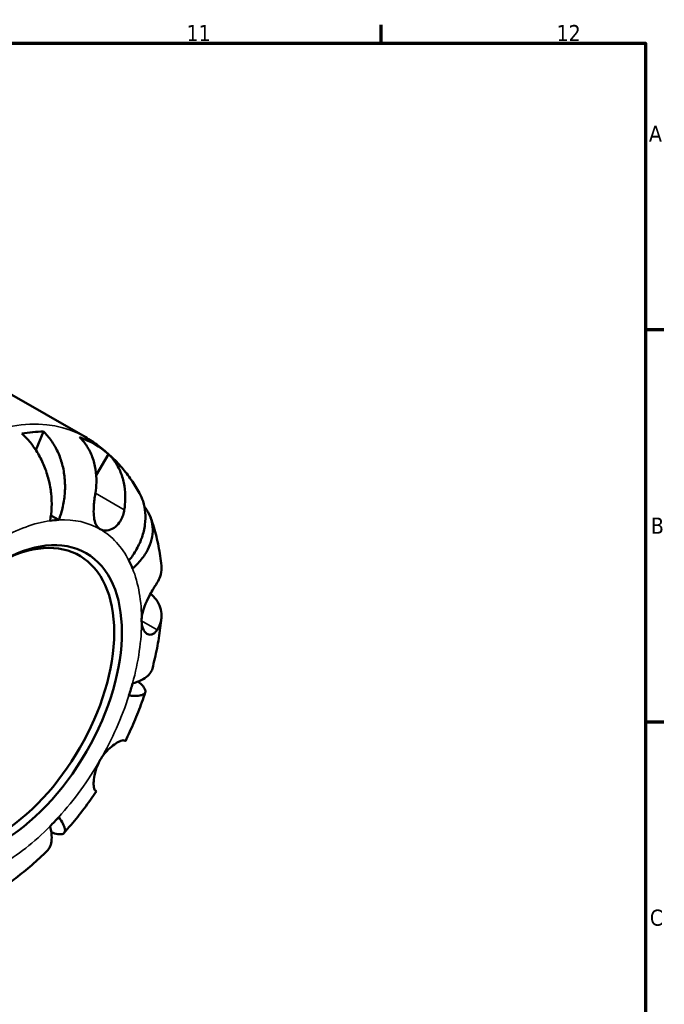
# Model space of a CAD drawing. Header units: millimetres. Extents: x 0 to 905, y -151 to 594.
# Tile 10 of 10: x 702 to 825, y 392 to 578. Entities that reach past the tile are written whole.
import ezdxf

# ---------------------------------------------------------------- set-up
doc = ezdxf.new("R2010")
doc.units = ezdxf.units.MM
for name, color, linetype, lineweight in [('Border (ANSI)', 7, 'Continuous', 70), ('Visible (ANSI)', 7, 'Continuous', 50), ('Visible Narrow (ANSI)', 7, 'Continuous', 35)]:
    doc.layers.add(name, color=color, linetype=linetype, lineweight=lineweight)
doc.styles.add('Note Text (ANSI)', font='tahoma.ttf')

# ---------------------------------------------------------------- blocks, each defined once
blk = doc.blocks.new('Borders Default Border')
at = {"layer": 'Border (ANSI)'}
for p, q in [((770.92, 574), (770.92, 577.45)), ((821, 519.75), (824.45, 519.75)), ((821, 445.5), (824.45, 445.5))]:
    blk.add_line(p, q, dxfattribs=at)
at = {"layer": 'Border (ANSI)', "flags": 128}
blk.add_lwpolyline([(20, 20), (20, 574), (821, 574), (821, 20), (20, 20)], dxfattribs=at)
at = {"layer": 'Border (ANSI)', "color": 230, "true_color": 0xff0080, "attachment_point": 7, "style": 'Note Text (ANSI)'}
for s, insert, char_height in [('11', (734.04, 574.4), 3.048), ('12', (804.13, 574.4), 3.048), ('A', (821.63, 555.35), 3.05), ('B', (821.99, 481.1), 3.05), ('C', (821.8, 406.8), 3.05)]:
    blk.add_mtext(s, dxfattribs=dict(at, insert=insert, char_height=char_height))

msp = doc.modelspace()

# ---------------------------------------------------------------- linework, layer by layer
at = {"layer": 'Visible (ANSI)'}
for p, q in [((700.0513, 507.9275), (714.8211, 499.4221)), ((705.5375, 496.8945), (706.942, 500.4601)), ((719.263, 496.1932), (716.9444, 492.1773)), ((709.8544, 483.7163), (708.3735, 484.5692))]:
    msp.add_line(p, q, dxfattribs=at)
for centre, major_axis, start_param, end_param in [((691.0584, 453.6774), (25.562, 44.3892), 0.32950566, 0.45202509), ((691.0584, 453.6774), (25.562, 44.3892), 6.1740637, 6.3884395), ((698.8083, 449.2145), (18.8634, 32.7569), 0.35742586, 0.42410488), ((698.08, 449.6339), (15.7195, 27.2974), 2.37041658, 7.05436138), ((698.8083, 449.2145), (18.8634, 32.7569), 5.85521301, 5.92189203), ((698.8083, 449.2145), (18.8634, 32.7569), 5.06981484, 5.13649386), ((698.8083, 449.2145), (18.8634, 32.7569), 4.28441668, 4.3510957)]:
    msp.add_ellipse(centre, major_axis=major_axis, ratio=0.57809312, start_param=start_param, end_param=end_param, dxfattribs=at)
msp.add_ellipse((698.8083, 449.2145), major_axis=(-16.2335, -28.19), ratio=0.57809312, dxfattribs=at)
for points, knots in [([(708.2081, 483.5567), (708.3588, 484.317), (708.4642, 485.1815), (708.5314, 486.9549), (708.493, 487.8638), (708.3122, 489.5308), (708.1535, 490.4424), (707.7007, 492.2346), (707.4067, 493.1152), (706.7729, 494.6733), (706.3752, 495.4945), (705.4732, 497.0352), (704.969, 497.7548), (703.9927, 498.9533), (703.4339, 499.5444), (702.8447, 500.0628)], [6.10802104, 6.10802104, 6.10802104, 6.10802104, 6.36331006, 6.36331006, 6.61859908, 6.61859908, 6.87295366, 6.87295366, 7.12730824, 7.12730824, 7.38101515, 7.38101515, 7.63472207, 7.63472207, 7.88143197, 7.88143197, 7.88143197, 7.88143197]), ([(706.942, 500.4601), (707.4986, 499.9385), (708.0081, 499.3426), (708.8682, 498.1328), (709.294, 497.4057), (710.0094, 495.8468), (710.299, 495.0152), (710.7147, 493.4359), (710.8788, 492.5427), (711.0518, 490.7234), (711.0607, 489.7973), (710.9561, 488.1027), (710.8324, 487.178), (710.4342, 485.3725), (710.1598, 484.4917), (709.8544, 483.7163)], [0.25991455, 0.25991455, 0.25991455, 0.25991455, 0.50662445, 0.50662445, 0.76033137, 0.76033137, 1.01403828, 1.01403828, 1.26839286, 1.26839286, 1.52274744, 1.52274744, 1.77803646, 1.77803646, 2.03332548, 2.03332548, 2.03332548, 2.03332548]), ([(716.7889, 488.8156), (716.8926, 489.4583), (716.9584, 490.1339), (716.9988, 491.6787), (716.9361, 492.5421), (716.6904, 494.07), (716.4854, 494.8754), (715.9158, 496.3892), (715.5512, 497.0975), (714.7827, 498.278), (714.3128, 498.8607), (713.783, 499.3734)], [6.70146183, 6.70146183, 6.70146183, 6.70146183, 6.89545958, 6.89545958, 7.15046141, 7.15046141, 7.40424804, 7.40424804, 7.65803468, 7.65803468, 7.90420948, 7.90420948, 7.90420948, 7.90420948]), ([(725.1414, 488.7901), (724.6693, 489.6413), (724.1538, 490.475), (723.0332, 492.0957), (722.4281, 492.8827), (721.1288, 494.3957), (720.4347, 495.1218), (718.9624, 496.4975), (718.1843, 497.1472), (716.5543, 498.3558), (715.7025, 498.9146), (714.8211, 499.4221)], [5.164791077, 5.164791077, 5.164791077, 5.164791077, 5.231777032, 5.231777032, 5.298762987, 5.298762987, 5.365748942, 5.365748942, 5.432734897, 5.432734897, 5.499720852, 5.499720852, 5.499720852, 5.499720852]), ([(719.263, 496.1932), (719.7928, 495.6805), (720.2627, 495.0978), (721.0312, 493.9173), (721.3958, 493.209), (721.9654, 491.6953), (722.1704, 490.8898), (722.4161, 489.3619), (722.4788, 488.4985), (722.4384, 486.9537), (722.3726, 486.2782), (722.2689, 485.6354)], [0.25992066, 0.25992066, 0.25992066, 0.25992066, 0.50609546, 0.50609546, 0.75988209, 0.75988209, 1.01366872, 1.01366872, 1.26867056, 1.26867056, 1.4626683, 1.4626683, 1.4626683, 1.4626683]), ([(717.7083, 481.9502), (717.501, 482.0705), (717.3181, 482.2311), (716.9948, 482.6417), (716.8593, 482.8956), (716.6124, 483.5818), (716.5271, 484.0404), (716.448, 485.0404), (716.4504, 485.5669), (716.5016, 486.5038), (716.5359, 486.8954), (716.6215, 487.6693), (716.6717, 488.0477), (716.7473, 488.553), (716.7678, 488.6849), (716.7889, 488.8156)], [0, 0, 0, 0, 0.124406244, 0.124406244, 0.257375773, 0.257375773, 0.436406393, 0.436406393, 0.606746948, 0.606746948, 0.725474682, 0.725474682, 0.840179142, 0.840179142, 0.881151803, 0.881151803, 0.881151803, 0.881151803]), ([(723.1477, 476.0019), (723.6661, 476.6536), (724.1733, 477.3993), (725.0273, 478.9403), (725.374, 479.7356), (725.8718, 481.2021), (726.0692, 482.0084), (726.2814, 483.6042), (726.2962, 484.3936), (726.1806, 485.7987), (726.0399, 486.5439), (725.6327, 487.7958), (725.4015, 488.3185), (725.141, 488.7899)], [6.10802066, 6.10802066, 6.10802066, 6.10802066, 6.36330968, 6.36330968, 6.6185987, 6.6185987, 6.87295328, 6.87295328, 7.12730785, 7.12730785, 7.38101477, 7.38101477, 7.57790656, 7.57790656, 7.57790656, 7.57790656]), ([(722.2689, 485.6354), (722.2425, 485.4721), (722.2105, 485.3107), (722.0887, 484.7986), (721.9766, 484.4597), (721.6885, 483.8015), (721.5104, 483.4883), (721.0166, 482.8071), (720.6805, 482.4793), (719.8792, 481.9314), (719.4136, 481.757), (718.5031, 481.6553), (718.0707, 481.7399), (717.7083, 481.9502)], [-0.88258817, -0.88258817, -0.88258817, -0.88258817, -0.831318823, -0.831318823, -0.717511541, -0.717511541, -0.596637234, -0.596637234, -0.425370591, -0.425370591, -0.217449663, -0.217449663, 0, 0, 0, 0]), ([(726.0852, 486.191), (726.2564, 485.9787), (726.4114, 485.7643), (726.8787, 485.0401), (727.164, 484.4475), (727.5452, 483.209), (727.6411, 482.563), (727.6665, 481.3579), (727.5979, 480.6878), (727.2697, 479.3487), (727.0103, 478.6798), (726.3943, 477.4753), (725.9804, 476.8288), (724.9893, 475.5916), (724.4121, 475.0009), (723.8296, 474.4912)], [0.40159341, 0.40159341, 0.40159341, 0.40159341, 0.50662445, 0.50662445, 0.76033137, 0.76033137, 1.01403828, 1.01403828, 1.26839286, 1.26839286, 1.52274744, 1.52274744, 1.77803646, 1.77803646, 2.03332548, 2.03332548, 2.03332548, 2.03332548]), ([(729.3002, 475.0404), (729.235, 475.6599), (729.1566, 476.2776), (728.9721, 477.5086), (728.8659, 478.122), (728.6246, 479.3438), (728.4895, 479.9521), (728.1886, 481.1627), (728.023, 481.765), (727.6596, 482.9624), (727.4619, 483.5574), (727.2474, 484.1481)], [4.82660203, 4.82660203, 4.82660203, 4.82660203, 4.870608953, 4.870608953, 4.914615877, 4.914615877, 4.9586228, 4.9586228, 5.002629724, 5.002629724, 5.046636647, 5.046636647, 5.046636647, 5.046636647]), ([(728.4925, 471.8476), (728.7223, 472.211), (728.9162, 472.6029), (729.2379, 473.5242), (729.3238, 474.0587), (729.3258, 474.708), (729.3174, 474.8728), (729.2995, 475.0404)], [6.701463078, 6.701463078, 6.701463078, 6.701463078, 6.89546082, 6.89546082, 7.150462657, 7.150462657, 7.233759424, 7.233759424, 7.233759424, 7.233759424]), ([(725.537, 464.6065), (725.537, 465.0029), (725.5829, 465.4235), (725.7683, 466.3389), (725.9158, 466.8312), (726.3439, 467.9795), (726.6465, 468.6233), (727.1768, 469.6386), (727.3907, 470.0204), (727.7556, 470.6483), (727.9075, 470.9019), (728.2018, 471.3843), (728.342, 471.6093), (728.4776, 471.824), (728.485, 471.8358), (728.4925, 471.8476)], [-3.806963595, -3.806963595, -3.806963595, -3.806963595, -3.661495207, -3.661495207, -3.500910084, -3.500910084, -3.287615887, -3.287615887, -3.146788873, -3.146788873, -3.039652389, -3.039652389, -2.927129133, -2.927129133, -2.920524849, -2.920524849, -2.920524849, -2.920524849]), ([(727.254, 469.7708), (727.6665, 469.3895), (728.0169, 468.9913), (728.6133, 468.1596), (728.8884, 467.6494), (729.2452, 466.6071), (729.3269, 466.075), (729.3238, 465.0983), (729.2379, 464.5639), (728.9162, 463.6425), (728.7223, 463.2507), (728.4925, 462.8873)], [0.29107764, 0.29107764, 0.29107764, 0.29107764, 0.50609546, 0.50609546, 0.75988209, 0.75988209, 1.01366872, 1.01366872, 1.26867056, 1.26867056, 1.4626683, 1.4626683, 1.4626683, 1.4626683]), ([(728.4925, 462.8873), (728.4209, 462.7741), (728.3454, 462.6699), (728.1342, 462.418), (727.9927, 462.2889), (727.6783, 462.0829), (727.5052, 462.0146), (727.0645, 461.95), (726.7988, 462.0089), (726.2629, 462.3417), (726.0096, 462.6499), (725.6402, 463.4859), (725.537, 464.0149), (725.537, 464.6065)], [-0.876449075, -0.876449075, -0.876449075, -0.876449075, -0.814632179, -0.814632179, -0.7114626, -0.7114626, -0.59653466, -0.59653466, -0.423338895, -0.423338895, -0.217099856, -0.217099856, 0, 0, 0, 0]), ([(727.5797, 455.5546), (727.7459, 456.1937), (727.9023, 456.8337), (728.1949, 458.1146), (728.3312, 458.7556), (728.5831, 460.0379), (728.6987, 460.6793), (728.9088, 461.9619), (729.0032, 462.6032), (729.1703, 463.8851), (729.243, 464.5257), (729.3044, 465.1658)], [4.372512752, 4.372512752, 4.372512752, 4.372512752, 4.417102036, 4.417102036, 4.461691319, 4.461691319, 4.506280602, 4.506280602, 4.550869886, 4.550869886, 4.595459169, 4.595459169, 4.595459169, 4.595459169]), ([(723.8296, 452.7554), (724.4121, 452.9167), (724.9893, 453.1269), (725.9804, 453.6188), (726.3943, 453.9006), (727.0103, 454.4624), (727.2697, 454.7939), (727.4953, 455.2814), (727.5434, 455.4176), (727.5788, 455.5547)], [6.108020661, 6.108020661, 6.108020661, 6.108020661, 6.363309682, 6.363309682, 6.618598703, 6.618598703, 6.872953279, 6.872953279, 6.968301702, 6.968301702, 6.968301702, 6.968301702]), ([(724.8885, 453.1079), (724.8953, 453.1023), (724.902, 453.0967), (725.2636, 452.7938), (725.5814, 452.4871), (726.0399, 451.9288), (726.1806, 451.6772), (726.2962, 451.2669), (726.2814, 451.0705), (726.0692, 450.7515), (725.8718, 450.6289), (725.374, 450.4653), (725.0273, 450.4095), (724.1733, 450.3792), (723.6661, 450.4048), (723.1477, 450.4593)], [0.50184216, 0.50184216, 0.50184216, 0.50184216, 0.50662445, 0.50662445, 0.76033137, 0.76033137, 1.01403828, 1.01403828, 1.26839286, 1.26839286, 1.52274744, 1.52274744, 1.77803646, 1.77803646, 2.03332548, 2.03332548, 2.03332548, 2.03332548]), ([(722.4607, 441.8163), (722.7545, 442.4183), (723.0403, 443.0236), (723.5955, 444.24), (723.8649, 444.8511), (724.3869, 446.0784), (724.6395, 446.6947), (725.1274, 447.9316), (725.3628, 448.5522), (725.8159, 449.7973), (726.0336, 450.4217), (726.2423, 451.0476)], [4.047042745, 4.047042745, 4.047042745, 4.047042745, 4.091093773, 4.091093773, 4.135144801, 4.135144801, 4.17919583, 4.17919583, 4.223246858, 4.223246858, 4.267297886, 4.267297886, 4.267297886, 4.267297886]), ([(717.7083, 438.2464), (717.9157, 438.6055), (718.1461, 438.9497), (718.6586, 439.6186), (718.9412, 439.9379), (719.6211, 440.6149), (720.0189, 440.9425), (720.7515, 441.4554), (721.0809, 441.642), (721.5588, 441.8573), (721.7291, 441.9154), (722.0069, 441.9757), (722.115, 441.9794), (722.2231, 441.9537), (722.2478, 441.944), (722.2689, 441.9316)], [0, 0, 0, 0, 0.124406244, 0.124406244, 0.257375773, 0.257375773, 0.436406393, 0.436406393, 0.606746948, 0.606746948, 0.725474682, 0.725474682, 0.840179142, 0.840179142, 0.881151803, 0.881151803, 0.881151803, 0.881151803]), ([(722.2689, 441.9316), (722.3726, 441.8705), (722.4384, 441.8312), (722.4788, 441.8049), (722.4161, 441.8394), (722.2681, 441.923), (722.2398, 441.9391), (722.2081, 441.9571)], [6.701461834, 6.701461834, 6.701461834, 6.701461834, 6.895459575, 6.895459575, 7.150461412, 7.150461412, 7.202026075, 7.202026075, 7.202026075, 7.202026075]), ([(716.7889, 432.4399), (716.7625, 432.4555), (716.737, 432.4781), (716.6584, 432.5743), (716.6098, 432.6762), (716.5267, 432.9623), (716.4938, 433.1495), (716.4484, 433.695), (716.4508, 434.0853), (716.5494, 435.0689), (716.665, 435.6739), (717.0611, 436.9548), (717.3459, 437.6187), (717.7083, 438.2464)], [-0.88258817, -0.88258817, -0.88258817, -0.88258817, -0.831318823, -0.831318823, -0.717511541, -0.717511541, -0.596637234, -0.596637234, -0.425370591, -0.425370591, -0.217449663, -0.217449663, 0, 0, 0, 0]), ([(710.8782, 424.437), (711.3158, 424.9304), (711.7476, 425.4308), (712.5991, 426.4453), (713.0189, 426.9592), (713.8459, 427.9998), (714.2532, 428.5265), (715.0549, 429.5919), (715.4494, 430.1306), (716.2251, 431.2194), (716.6063, 431.7694), (716.9807, 432.3247)], [3.586697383, 3.586697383, 3.586697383, 3.586697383, 3.630746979, 3.630746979, 3.674796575, 3.674796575, 3.718846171, 3.718846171, 3.762895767, 3.762895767, 3.806945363, 3.806945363, 3.806945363, 3.806945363]), ([(716.9805, 432.3248), (716.9807, 432.3249), (716.9792, 432.326), (716.9584, 432.3396), (716.8926, 432.3788), (716.7889, 432.4399)], [1.231297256, 1.231297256, 1.231297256, 1.231297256, 1.268670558, 1.268670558, 1.462668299, 1.462668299, 1.462668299, 1.462668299]), ([(709.8544, 427.4347), (710.1598, 427.0111), (710.4342, 426.5825), (710.8324, 425.8233), (710.9561, 425.4927), (711.0607, 424.9755), (711.0518, 424.7407), (710.8788, 424.3925), (710.7147, 424.279), (710.299, 424.1695), (710.0094, 424.1631), (709.2954, 424.2762), (708.8716, 424.3952), (708.4375, 424.551)], [6.10802066, 6.10802066, 6.10802066, 6.10802066, 6.36330968, 6.36330968, 6.6185987, 6.6185987, 6.87295328, 6.87295328, 7.12730785, 7.12730785, 7.38101477, 7.38101477, 7.63368599, 7.63368599, 7.63368599, 7.63368599]), ([(707.6427, 421.0271), (707.7456, 421.1281), (707.8412, 421.2399), (708.1535, 421.6836), (708.3122, 422.0764), (708.493, 422.8948), (708.5314, 423.3962), (708.4642, 424.5046), (708.3588, 425.1115), (708.2081, 425.6982)], [1.171896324, 1.171896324, 1.171896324, 1.171896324, 1.26839286, 1.26839286, 1.522747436, 1.522747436, 1.778036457, 1.778036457, 2.033325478, 2.033325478, 2.033325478, 2.033325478]), ([(700.1815, 414.7336), (700.7052, 415.1063), (701.2237, 415.489), (702.2505, 416.2737), (702.7587, 416.6756), (703.7645, 417.4979), (704.2622, 417.9184), (705.2469, 418.7769), (705.7338, 419.215), (706.6968, 420.1082), (707.1728, 420.5633), (707.6432, 421.0265)], [3.258483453, 3.258483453, 3.258483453, 3.258483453, 3.303076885, 3.303076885, 3.347670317, 3.347670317, 3.392263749, 3.392263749, 3.436857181, 3.436857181, 3.481450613, 3.481450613, 3.481450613, 3.481450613])]:
    msp.add_open_spline(points, degree=3, knots=knots, dxfattribs=at)
at = {"layer": 'Visible Narrow (ANSI)'}
for p, q in [((722.2689, 485.6354), (716.7853, 488.7932)), ((728.4925, 462.8873), (725.537, 464.5892)), ((722.2689, 441.9316), (722.2652, 441.9337))]:
    msp.add_line(p, q, dxfattribs=at)
for centre, major_axis, start_param, end_param in [((689.121, 454.7931), (25.7002, 44.629), 0, 3.14159265), ((698.8083, 449.2145), (-18.8634, -32.7569), 3.56569754, 3.92505711), ((698.8083, 449.2145), (18.8634, 32.7569), 6.2812516, 6.64061117), ((698.8083, 449.2145), (18.8634, 32.7569), 5.92189203, 6.2812516), ((698.8083, 449.2145), (18.8634, 32.7569), 5.49585344, 5.85521301), ((698.8083, 449.2145), (18.8634, 32.7569), 5.13649386, 5.49585344), ((698.8083, 449.2145), (18.8634, 32.7569), 4.71045527, 5.06981484), ((698.8083, 449.2145), (18.8634, 32.7569), 4.3510957, 4.71045527), ((698.8083, 449.2145), (18.8634, 32.7569), 3.92505711, 4.28441668)]:
    msp.add_ellipse(centre, major_axis=major_axis, ratio=0.57809312, start_param=start_param, end_param=end_param, dxfattribs=at)

# ---------------------------------------------------------------- block references
msp.add_blockref('Borders Default Border', (0, 0))

doc.saveas('drawing.dxf')
